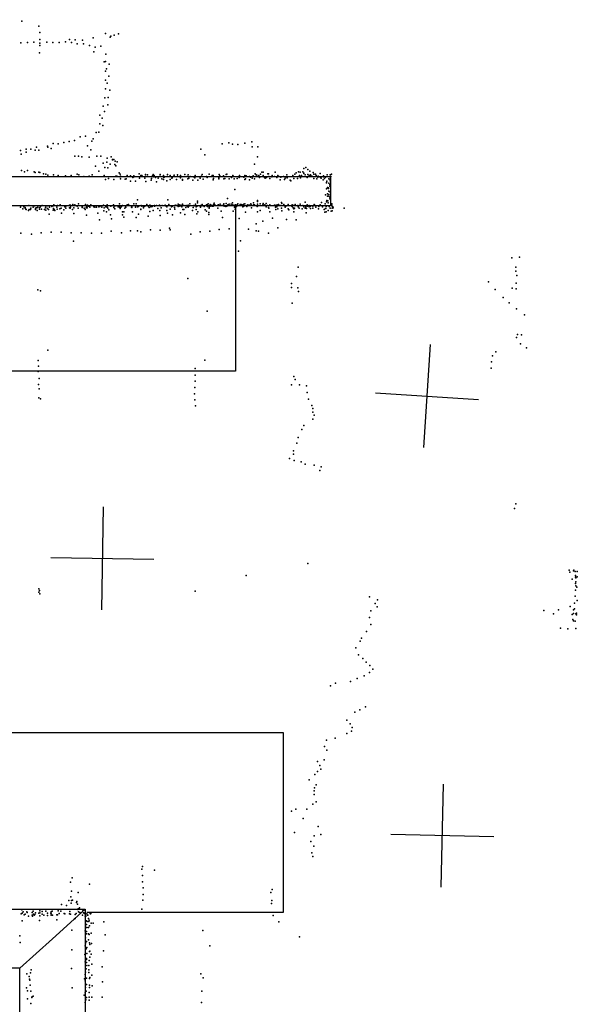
# Model space of a CAD drawing. Header units: millimetres. Extents: x -42542 to 45243, y -38526 to 67765.
# Tile 27 of 71: x -16885 to -14720, y 11194 to 15016. Entities that reach past the tile are written whole.
import ezdxf

# ---------------------------------------------------------------- set-up
doc = ezdxf.new("R2010")
doc.units = ezdxf.units.MM
for name, color, linetype in [('OBJECTS', 8, 'Continuous'), ('P', 9, 'Continuous'), ('PANOS', 10, 'Continuous'), ('ROOMS', 1, 'Continuous'), ('WALLS', 3, 'Continuous')]:
    doc.layers.add(name, color=color, linetype=linetype)

msp = doc.modelspace()

# ---------------------------------------------------------------- linework, layer by layer
at = {"layer": 'OBJECTS'}
for points in [[(-16046.5, 14293.9), (-16046.5, 13652.5)], [(-16046.5, 13652.5), (-18440.4, 13652.5)], [(-18440.4, 12249.1), (-15862.3, 12249.1)], [(-15862.3, 12249.1), (-15862.3, 11550.6)], [(-15862.3, 11550.6), (-16624.3, 11550.6)]]:
    msp.add_lwpolyline(points, dxfattribs=at)
at = {"layer": 'P'}
for p in [(-16877, 15011), (-16810, 14991), (-16807, 14967), (-16600, 14946), (-16551, 14962), (-16534, 14948), (-16531, 14952), (-16518, 14956), (-16501, 14961), (-16880, 14926), (-16855, 14928), (-16830, 14929), (-16807, 14939), (-16806, 14925), (-16806, 14916), (-16780, 14929), (-16756, 14927), (-16732, 14928), (-16707, 14930), (-16692, 14939), (-16683, 14928), (-16670, 14938), (-16661, 14922), (-16641, 14937), (-16637, 14922), (-16614, 14916), (-16592, 14909), (-16570, 14914), (-16808, 14887), (-16597, 14892), (-16550, 14882), (-16557, 14852), (-16551, 14854), (-16538, 14844), (-16552, 14817), (-16548, 14826), (-16539, 14797), (-16551, 14782), (-16545, 14770), (-16551, 14748), (-16541, 14714), (-16535, 14742), (-16561, 14680), (-16554, 14713), (-16543, 14686), (-16574, 14646), (-16556, 14660), (-16573, 14612), (-16564, 14634), (-16562, 14606), (-16650, 14561), (-16629, 14564), (-16588, 14578), (-16578, 14579), (-16777, 14525), (-16755, 14535), (-16735, 14534), (-16714, 14539), (-16693, 14543), (-16672, 14547), (-16622, 14527), (-16605, 14545), (-16599, 14554), (-16099, 14534), (-16073, 14538), (-16058, 14533), (-16038, 14532), (-16011, 14537), (-15983, 14542), (-15982, 14523), (-15960, 14523), (-16882, 14508), (-16879, 14494), (-16860, 14513), (-16860, 14502), (-16841, 14514), (-16825, 14510), (-16819, 14521), (-16810, 14510), (-16775, 14522), (-16762, 14516), (-16671, 14487), (-16656, 14487), (-16609, 14511), (-16585, 14486), (-16570, 14487), (-16181, 14514), (-16166, 14491), (-16643, 14484), (-16615, 14483), (-16590, 14448), (-16561, 14459), (-16546, 14463), (-16545, 14479), (-16533, 14456), (-16529, 14484), (-16525, 14474), (-16525, 14472), (-16519, 14473), (-16516, 14454), (-16514, 14467), (-16512, 14449), (-16506, 14464), (-15973, 14455), (-15961, 14484), (-16878, 14431), (-16866, 14426), (-16855, 14431), (-16828, 14425), (-16825, 14423), (-16811, 14424), (-16807, 14423), (-16793, 14418), (-16783, 14417), (-16775, 14413), (-16753, 14414), (-16735, 14412), (-16707, 14410), (-16685, 14412), (-16661, 14417), (-16655, 14414), (-16615, 14409), (-16603, 14414), (-16578, 14428), (-16557, 14411), (-16554, 14443), (-16543, 14441), (-16511, 14409), (-16508, 14409), (-16499, 14422), (-16495, 14417), (-16494, 14409), (-16468, 14409), (-16467, 14411), (-16455, 14410), (-16442, 14410), (-16421, 14418), (-16415, 14412), (-16411, 14412), (-16409, 14409), (-16396, 14415), (-16396, 14414), (-16389, 14414), (-16369, 14410), (-16367, 14415), (-16363, 14411), (-16342, 14408), (-16339, 14415), (-16338, 14408), (-16327, 14411), (-16312, 14408), (-16311, 14415), (-16300, 14412), (-16286, 14409), (-16285, 14413), (-16272, 14414), (-16260, 14411), (-16244, 14415), (-16235, 14408), (-16231, 14414), (-16223, 14408), (-16204, 14412), (-16179, 14409), (-16176, 14415), (-16149, 14416), (-16137, 14412), (-16134, 14410), (-16133, 14412), (-16110, 14415), (-16108, 14410), (-16093, 14410), (-16083, 14415), (-16081, 14416), (-16057, 14411), (-16057, 14408), (-16056, 14409), (-16031, 14411), (-16010, 14412), (-16006, 14410), (-16005, 14408), (-15978, 14410), (-15971, 14418), (-15967, 14414), (-15964, 14413), (-15956, 14411), (-15950, 14416), (-15944, 14424), (-15940, 14424), (-15939, 14411), (-15921, 14418), (-15919, 14418), (-15905, 14411), (-15893, 14424), (-15883, 14411), (-15879, 14408), (-15861, 14408), (-15847, 14414), (-15824, 14411), (-15817, 14417), (-15811, 14422), (-15802, 14425), (-15799, 14411), (-15796, 14424), (-15790, 14412), (-15786, 14425), (-15782, 14438), (-15781, 14421), (-15781, 14419), (-15776, 14414), (-15774, 14443), (-15766, 14435), (-15766, 14415), (-15761, 14412), (-15758, 14428), (-15756, 14414), (-15755, 14411), (-15751, 14409), (-15745, 14423), (-15743, 14416), (-15736, 14416), (-15733, 14411), (-15726, 14409), (-15718, 14419), (-15705, 14410), (-15691, 14414), (-15679, 14414), (-15677, 14408), (-15674, 14417), (-16636, 14407), (-16552, 14396), (-16540, 14400), (-16519, 14396), (-16495, 14406), (-16494, 14399), (-16475, 14397), (-16471, 14399), (-16455, 14390), (-16446, 14403), (-16441, 14406), (-16435, 14390), (-16419, 14401), (-16399, 14401), (-16395, 14388), (-16374, 14393), (-16373, 14400), (-16367, 14406), (-16357, 14404), (-16354, 14387), (-16347, 14401), (-16333, 14398), (-16326, 14396), (-16325, 14403), (-16324, 14405), (-16314, 14391), (-16300, 14396), (-16294, 14401), (-16293, 14402), (-16276, 14396), (-16272, 14407), (-16261, 14402), (-16253, 14396), (-16253, 14393), (-16232, 14398), (-16228, 14401), (-16213, 14393), (-16210, 14406), (-16205, 14402), (-16193, 14393), (-16185, 14406), (-16184, 14401), (-16172, 14397), (-16159, 14407), (-16157, 14403), (-16133, 14395), (-16132, 14400), (-16112, 14398), (-16111, 14402), (-16092, 14398), (-16088, 14400), (-16072, 14398), (-16062, 14403), (-16052, 14398), (-16040, 14400), (-16032, 14404), (-16015, 14405), (-16011, 14396), (-16008, 14399), (-15993, 14394), (-15992, 14407), (-15988, 14405), (-15982, 14401), (-15973, 14398), (-15954, 14404), (-15934, 14404), (-15932, 14401), (-15927, 14403), (-15917, 14407), (-15913, 14400), (-15906, 14406), (-15895, 14407), (-15887, 14404), (-15881, 14407), (-15874, 14395), (-15871, 14405), (-15857, 14396), (-15854, 14401), (-15848, 14405), (-15846, 14402), (-15834, 14393), (-15832, 14391), (-15821, 14400), (-15806, 14400), (-15795, 14402), (-15769, 14404), (-15756, 14407), (-15743, 14400), (-15731, 14399), (-15727, 14405), (-15717, 14404), (-15714, 14401), (-15707, 14395), (-15705, 14406), (-15701, 14400), (-15698, 14405), (-15693, 14384), (-15693, 14383), (-15692, 14389), (-15684, 14398), (-15684, 14381), (-15681, 14397), (-15681, 14376), (-15680, 14370), (-15679, 14391), (-15678, 14404), (-16050, 14357), (-15697, 14337), (-15693, 14360), (-15689, 14365), (-15689, 14340), (-15687, 14362), (-15686, 14364), (-15686, 14361), (-15685, 14338), (-15684, 14350), (-15679, 14347), (-16880, 14294), (-16849, 14295), (-16827, 14294), (-16798, 14295), (-16776, 14294), (-16755, 14294), (-16752, 14298), (-16738, 14295), (-16727, 14297), (-16705, 14293), (-16692, 14296), (-16687, 14296), (-16678, 14299), (-16671, 14297), (-16662, 14293), (-16657, 14301), (-16629, 14299), (-16623, 14293), (-16622, 14296), (-16608, 14297), (-16560, 14296), (-16559, 14295), (-16545, 14297), (-16531, 14293), (-16521, 14295), (-16520, 14297), (-16518, 14293), (-16511, 14294), (-16497, 14301), (-16485, 14295), (-16467, 14297), (-16462, 14299), (-16447, 14294), (-16441, 14301), (-16433, 14301), (-16427, 14317), (-16413, 14295), (-16399, 14293), (-16391, 14299), (-16380, 14296), (-16377, 14295), (-16362, 14295), (-16360, 14294), (-16359, 14294), (-16353, 14295), (-16342, 14296), (-16339, 14294), (-16332, 14295), (-16332, 14295), (-16320, 14296), (-16316, 14293), (-16312, 14294), (-16310, 14317), (-16306, 14299), (-16283, 14295), (-16278, 14296), (-16269, 14300), (-16265, 14297), (-16259, 14296), (-16253, 14300), (-16248, 14295), (-16238, 14295), (-16235, 14293), (-16230, 14296), (-16225, 14294), (-16224, 14301), (-16209, 14295), (-16207, 14294), (-16202, 14300), (-16194, 14312), (-16194, 14305), (-16194, 14294), (-16184, 14293), (-16181, 14295), (-16181, 14295), (-16178, 14294), (-16176, 14299), (-16160, 14297), (-16158, 14294), (-16157, 14298), (-16153, 14301), (-16146, 14294), (-16145, 14299), (-16143, 14297), (-16142, 14293), (-16136, 14293), (-16132, 14299), (-16130, 14304), (-16127, 14298), (-16114, 14297), (-16114, 14296), (-16113, 14298), (-16113, 14296), (-16107, 14300), (-16100, 14295), (-16093, 14298), (-16093, 14295), (-16092, 14302), (-16083, 14303), (-16080, 14293), (-16078, 14322), (-16077, 14298), (-16073, 14297), (-16071, 14300), (-16064, 14300), (-16058, 14305), (-16057, 14298), (-16048, 14298), (-16045, 14297), (-16040, 14296), (-16038, 14302), (-16029, 14299), (-16026, 14299), (-16025, 14299), (-16018, 14298), (-16014, 14300), (-16011, 14302), (-16003, 14295), (-15999, 14298), (-15993, 14296), (-15987, 14301), (-15987, 14295), (-15986, 14297), (-15977, 14305), (-15977, 14298), (-15973, 14297), (-15973, 14295), (-15962, 14315), (-15962, 14300), (-15961, 14310), (-15960, 14294), (-15951, 14301), (-15941, 14297), (-15939, 14303), (-15939, 14297), (-15938, 14295), (-15933, 14297), (-15928, 14303), (-15922, 14295), (-15913, 14297), (-15895, 14296), (-15894, 14296), (-15888, 14296), (-15882, 14298), (-15881, 14297), (-15880, 14299), (-15873, 14295), (-15868, 14307), (-15867, 14303), (-15859, 14299), (-15842, 14299), (-15828, 14293), (-15827, 14297), (-15824, 14296), (-15815, 14299), (-15805, 14295), (-15802, 14294), (-15796, 14300), (-15785, 14295), (-15776, 14308), (-15774, 14294), (-15769, 14298), (-15767, 14293), (-15761, 14295), (-15755, 14293), (-15747, 14293), (-15741, 14299), (-15740, 14297), (-15724, 14294), (-15724, 14294), (-15718, 14297), (-15713, 14306), (-15699, 14301), (-15694, 14309), (-15692, 14315), (-15692, 14313), (-15689, 14331), (-15688, 14313), (-15687, 14305), (-15685, 14331), (-15683, 14293), (-15681, 14321), (-15680, 14327), (-15673, 14301), (-15673, 14296), (-15673, 14294), (-16882, 14288), (-16873, 14282), (-16869, 14290), (-16864, 14285), (-16863, 14287), (-16861, 14281), (-16860, 14279), (-16851, 14275), (-16848, 14280), (-16843, 14280), (-16842, 14284), (-16833, 14288), (-16824, 14285), (-16824, 14279), (-16820, 14286), (-16817, 14276), (-16815, 14292), (-16814, 14287), (-16808, 14281), (-16807, 14287), (-16804, 14291), (-16800, 14281), (-16789, 14279), (-16784, 14286), (-16783, 14289), (-16783, 14277), (-16777, 14283), (-16773, 14280), (-16770, 14261), (-16769, 14288), (-16760, 14291), (-16755, 14277), (-16754, 14283), (-16751, 14279), (-16748, 14276), (-16741, 14289), (-16739, 14281), (-16729, 14282), (-16724, 14284), (-16723, 14265), (-16714, 14278), (-16709, 14290), (-16706, 14285), (-16691, 14286), (-16689, 14284), (-16688, 14289), (-16680, 14279), (-16680, 14279), (-16674, 14286), (-16674, 14264), (-16658, 14284), (-16642, 14291), (-16642, 14287), (-16635, 14285), (-16631, 14279), (-16627, 14286), (-16626, 14288), (-16626, 14258), (-16623, 14286), (-16618, 14292), (-16612, 14288), (-16597, 14290), (-16593, 14288), (-16586, 14289), (-16581, 14265), (-16578, 14290), (-16573, 14291), (-16566, 14288), (-16558, 14274), (-16557, 14286), (-16550, 14290), (-16548, 14270), (-16545, 14289), (-16542, 14285), (-16539, 14278), (-16532, 14259), (-16519, 14287), (-16516, 14282), (-16502, 14290), (-16497, 14288), (-16495, 14283), (-16492, 14288), (-16490, 14291), (-16485, 14271), (-16485, 14259), (-16480, 14271), (-16477, 14284), (-16474, 14292), (-16473, 14288), (-16451, 14289), (-16450, 14287), (-16447, 14271), (-16435, 14289), (-16428, 14290), (-16427, 14290), (-16424, 14291), (-16423, 14261), (-16415, 14279), (-16414, 14281), (-16410, 14292), (-16404, 14288), (-16404, 14286), (-16385, 14291), (-16382, 14287), (-16380, 14272), (-16375, 14290), (-16370, 14291), (-16366, 14276), (-16362, 14292), (-16349, 14283), (-16341, 14276), (-16339, 14256), (-16336, 14286), (-16314, 14290), (-16314, 14276), (-16311, 14265), (-16301, 14281), (-16296, 14290), (-16292, 14292), (-16292, 14259), (-16284, 14287), (-16282, 14281), (-16269, 14291), (-16263, 14292), (-16261, 14266), (-16255, 14290), (-16251, 14280), (-16248, 14279), (-16244, 14260), (-16240, 14287), (-16231, 14290), (-16230, 14289), (-16214, 14276), (-16211, 14287), (-16200, 14290), (-16199, 14280), (-16198, 14291), (-16197, 14262), (-16193, 14271), (-16183, 14288), (-16169, 14291), (-16165, 14278), (-16160, 14273), (-16155, 14291), (-16150, 14268), (-16150, 14260), (-16149, 14289), (-16149, 14285), (-16133, 14292), (-16116, 14285), (-16103, 14273), (-16091, 14292), (-16084, 14291), (-16056, 14273), (-16051, 14289), (-16048, 14281), (-16043, 14291), (-16018, 14290), (-16014, 14292), (-16008, 14269), (-16003, 14291), (-15985, 14286), (-15963, 14291), (-15961, 14270), (-15951, 14276), (-15928, 14290), (-15919, 14287), (-15918, 14285), (-15914, 14270), (-15891, 14289), (-15890, 14279), (-15887, 14290), (-15882, 14282), (-15868, 14284), (-15867, 14274), (-15854, 14292), (-15854, 14288), (-15851, 14292), (-15843, 14282), (-15840, 14278), (-15827, 14291), (-15823, 14286), (-15821, 14282), (-15820, 14271), (-15818, 14285), (-15804, 14290), (-15800, 14285), (-15788, 14282), (-15782, 14290), (-15776, 14285), (-15774, 14290), (-15773, 14266), (-15771, 14283), (-15761, 14290), (-15755, 14283), (-15746, 14284), (-15735, 14288), (-15725, 14282), (-15723, 14291), (-15709, 14290), (-15703, 14279), (-15700, 14269), (-15697, 14283), (-15696, 14283), (-15695, 14291), (-15695, 14270), (-15687, 14275), (-15683, 14291), (-15679, 14285), (-15676, 14273), (-15672, 14284), (-15672, 14274), (-15669, 14290), (-15668, 14286), (-15625, 14285), (-16575, 14239), (-16528, 14243), (-16481, 14250), (-16433, 14249), (-16386, 14253), (-16097, 14249), (-16032, 14244), (-15966, 14224), (-15941, 14234), (-15903, 14246), (-15849, 14240), (-15811, 14239), (-16880, 14187), (-16839, 14184), (-16802, 14189), (-16763, 14192), (-16724, 14192), (-16685, 14189), (-16646, 14189), (-16606, 14188), (-16567, 14188), (-16530, 14195), (-16490, 14189), (-16454, 14196), (-16427, 14197), (-16414, 14193), (-16377, 14200), (-16339, 14199), (-16303, 14207), (-16301, 14201), (-16220, 14184), (-16184, 14193), (-16146, 14195), (-16110, 14202), (-16072, 14204), (-15996, 14203), (-15966, 14196), (-15957, 14195), (-15919, 14188), (-15883, 14208), (-16676, 14156), (-16028, 14158), (-16035, 14118), (-14974, 14092), (-14944, 14094), (-15804, 14055), (-14958, 14056), (-14958, 14040), (-16232, 14012), (-15830, 13992), (-15810, 14020), (-15064, 13999), (-14957, 13994), (-14955, 14023), (-16814, 13967), (-16804, 13964), (-15829, 13977), (-15805, 13975), (-15802, 13961), (-15038, 13969), (-14972, 13974), (-14957, 13972), (-15827, 13916), (-15008, 13938), (-14984, 13917), (-16157, 13885), (-14956, 13894), (-14925, 13871), (-14956, 13783), (-14952, 13794), (-14940, 13758), (-14937, 13793), (-16775, 13734), (-15036, 13727), (-14917, 13742), (-16813, 13693), (-16166, 13695), (-15053, 13688), (-15049, 13712), (-16813, 13651), (-16812, 13672), (-16203, 13662), (-15054, 13663), (-16809, 13623), (-16204, 13637), (-16203, 13613), (-15820, 13631), (-15815, 13619), (-16812, 13600), (-16809, 13583), (-16205, 13588), (-15830, 13599), (-15798, 13599), (-15771, 13595), (-15768, 13569), (-16810, 13549), (-16804, 13544), (-16206, 13564), (-16205, 13541), (-15763, 13543), (-16202, 13518), (-15751, 13519), (-15747, 13507), (-15747, 13493), (-15746, 13466), (-15742, 13481), (-15789, 13426), (-15782, 13441), (-15804, 13394), (-15822, 13343), (-15809, 13372), (-15837, 13313), (-15822, 13330), (-15819, 13305), (-15792, 13300), (-15776, 13291), (-15742, 13287), (-15720, 13266), (-15714, 13281), (-14963, 13119), (-14958, 13137), (-15766, 12905), (-14751, 12879), (-14733, 12880), (-16005, 12859), (-14749, 12872), (-14740, 12845), (-14734, 12877), (-14728, 12875), (-14727, 12859), (-14727, 12852), (-14726, 12852), (-14726, 12850), (-14720, 12874), (-14720, 12854), (-16811, 12807), (-14727, 12828), (-14726, 12834), (-14725, 12819), (-14722, 12814), (-16810, 12794), (-16808, 12801), (-16806, 12788), (-16203, 12798), (-15527, 12776), (-14728, 12778), (-14727, 12802), (-15505, 12750), (-15497, 12737), (-15495, 12764), (-14747, 12739), (-14731, 12752), (-14731, 12729), (-14720, 12762), (-15527, 12696), (-15521, 12722), (-14850, 12723), (-14812, 12710), (-14793, 12725), (-14739, 12707), (-14737, 12688), (-14735, 12726), (-14735, 12712), (-14726, 12710), (-14723, 12713), (-14723, 12706), (-15521, 12669), (-14785, 12655), (-14756, 12652), (-14735, 12683), (-14728, 12682), (-14726, 12653), (-15558, 12616), (-15538, 12642), (-15579, 12578), (-15563, 12604), (-15569, 12551), (-15552, 12537), (-15539, 12523), (-15525, 12509), (-15574, 12459), (-15547, 12470), (-15526, 12482), (-15514, 12495), (-15678, 12430), (-15658, 12441), (-15600, 12448), (-15542, 12349), (-15584, 12328), (-15564, 12338), (-15614, 12297), (-15601, 12283), (-15594, 12269), (-15615, 12245), (-15596, 12255), (-15701, 12195), (-15693, 12220), (-15660, 12227), (-15692, 12181), (-15729, 12137), (-15719, 12121), (-15702, 12144), (-15739, 12087), (-15729, 12098), (-15715, 12107), (-15761, 12066), (-15734, 12047), (-15742, 12023), (-15742, 12009), (-15740, 12035), (-15746, 11971), (-15734, 11981), (-15829, 11944), (-15812, 11952), (-15770, 11952), (-15784, 11916), (-15818, 11861), (-15742, 11849), (-15726, 11885), (-15715, 11853), (-15754, 11826), (-15750, 11783), (-15743, 11808), (-15747, 11768), (-16411, 11719), (-16408, 11729), (-16361, 11715), (-16687, 11668), (-16681, 11685), (-16614, 11661), (-16408, 11694), (-16408, 11670), (-16683, 11633), (-16658, 11629), (-16406, 11646), (-16405, 11621), (-15910, 11629), (-15904, 11640), (-16723, 11582), (-16694, 11598), (-16686, 11612), (-16685, 11587), (-16684, 11598), (-16680, 11599), (-16664, 11590), (-16663, 11594), (-16660, 11583), (-16407, 11599), (-15907, 11586), (-15906, 11598), (-16879, 11546), (-16876, 11561), (-16875, 11548), (-16871, 11554), (-16867, 11542), (-16863, 11544), (-16857, 11553), (-16856, 11551), (-16836, 11551), (-16832, 11556), (-16831, 11545), (-16826, 11543), (-16823, 11550), (-16810, 11548), (-16807, 11557), (-16807, 11550), (-16798, 11545), (-16797, 11555), (-16783, 11556), (-16777, 11548), (-16764, 11548), (-16763, 11553), (-16762, 11546), (-16759, 11556), (-16741, 11542), (-16738, 11542), (-16735, 11557), (-16732, 11547), (-16725, 11556), (-16712, 11547), (-16709, 11546), (-16703, 11578), (-16691, 11546), (-16690, 11555), (-16688, 11545), (-16670, 11543), (-16666, 11547), (-16659, 11562), (-16658, 11565), (-16656, 11553), (-16652, 11569), (-16651, 11551), (-16639, 11560), (-16637, 11550), (-16636, 11550), (-16633, 11547), (-16624, 11546), (-16612, 11549), (-16610, 11546), (-16608, 11547), (-16411, 11564), (-16875, 11518), (-16850, 11537), (-16837, 11540), (-16835, 11537), (-16828, 11541), (-16808, 11520), (-16807, 11538), (-16791, 11541), (-16777, 11539), (-16763, 11541), (-16758, 11541), (-16741, 11522), (-16672, 11526), (-16670, 11528), (-16641, 11541), (-16631, 11537), (-16628, 11537), (-16625, 11518), (-16625, 11504), (-16623, 11516), (-16622, 11540), (-16620, 11540), (-16617, 11528), (-16616, 11516), (-16615, 11521), (-16607, 11509), (-16599, 11510), (-16558, 11514), (-15901, 11539), (-15879, 11514), (-16682, 11482), (-16630, 11480), (-16626, 11492), (-16626, 11477), (-16625, 11468), (-16624, 11492), (-16618, 11492), (-16617, 11468), (-16615, 11466), (-16614, 11499), (-16607, 11470), (-16174, 11481), (-16884, 11460), (-16883, 11435), (-16629, 11452), (-16629, 11429), (-16627, 11437), (-16625, 11438), (-16617, 11445), (-16614, 11433), (-16606, 11430), (-16553, 11464), (-15798, 11457), (-16682, 11406), (-16630, 11421), (-16627, 11410), (-16624, 11415), (-16624, 11392), (-16614, 11400), (-16613, 11426), (-16613, 11401), (-16607, 11389), (-16559, 11402), (-16146, 11422), (-16632, 11388), (-16631, 11359), (-16626, 11357), (-16625, 11372), (-16625, 11368), (-16615, 11364), (-16612, 11377), (-16857, 11313), (-16843, 11317), (-16840, 11328), (-16683, 11333), (-16629, 11319), (-16627, 11332), (-16624, 11345), (-16616, 11345), (-16616, 11328), (-16616, 11318), (-16605, 11350), (-16564, 11340), (-16182, 11313), (-16848, 11303), (-16847, 11292), (-16845, 11288), (-16633, 11294), (-16631, 11286), (-16630, 11310), (-16626, 11296), (-16614, 11295), (-16613, 11298), (-16605, 11308), (-16563, 11282), (-16172, 11297), (-16858, 11259), (-16854, 11247), (-16844, 11269), (-16841, 11245), (-16681, 11259), (-16631, 11239), (-16629, 11260), (-16627, 11245), (-16625, 11272), (-16615, 11240), (-16614, 11269), (-16614, 11260), (-16604, 11266), (-16178, 11245), (-16855, 11216), (-16838, 11222), (-16838, 11221), (-16836, 11224), (-16832, 11226), (-16634, 11230), (-16630, 11202), (-16628, 11212), (-16625, 11221), (-16615, 11222), (-16615, 11211), (-16605, 11222), (-16565, 11222), (-16179, 11201), (-16842, 11197)]:
    msp.add_point(p, dxfattribs=at)
at = {"layer": 'PANOS'}
for points in [[(-15316.2, 13355.9), (-15290.1, 13755)], [(-15502.7, 13568.5), (-15103.6, 13542.4)], [(-16560.9, 13125.4), (-16567.1, 12725.4)], [(-16764, 12928.5), (-16364, 12922.3)], [(-15247.9, 11649), (-15239.1, 12049)], [(-15043.5, 11844.6), (-15443.4, 11853.4)]]:
    msp.add_lwpolyline(points, dxfattribs=at)
at = {"layer": 'ROOMS'}
msp.add_lwpolyline([(-8153.4, 20497.8), (-9956.8, 20497.8), (-9956.8, 20497.8), (-13544.5, 20497.8), (-17202.2, 20497.8), (-17202.2, 14408.1), (-15678.1, 14408.1), (-15678.1, 14293.9), (-17322.8, 14293.9), (-18415, 14293.9), (-18415, 11563.4), (-16630.7, 11563.4), (-16630.7, 2571.8)], dxfattribs=at)
at = {"layer": 'WALLS'}
for points in [[(-15678.1, 14293.9), (-17322.8, 14293.9), (-17322.8, 14351), (-17202.2, 14408.1), (-15678.1, 14408.1), (-15678.1, 14351), (-15678.1, 14293.9)], [(-16884.7, 11334.8), (-18656.3, 11334.8), (-18535.7, 11449), (-18415, 11563.4), (-16630.7, 11563.4), (-16757.7, 11449), (-16884.7, 11334.8)], [(-16884.7, 2571.8), (-16884.7, 11334.8), (-16757.7, 11449), (-16630.7, 11563.4), (-16630.7, 2571.8), (-16757.7, 2571.8), (-16884.7, 2571.8)]]:
    msp.add_lwpolyline(points, dxfattribs=at)

doc.saveas('drawing.dxf')
